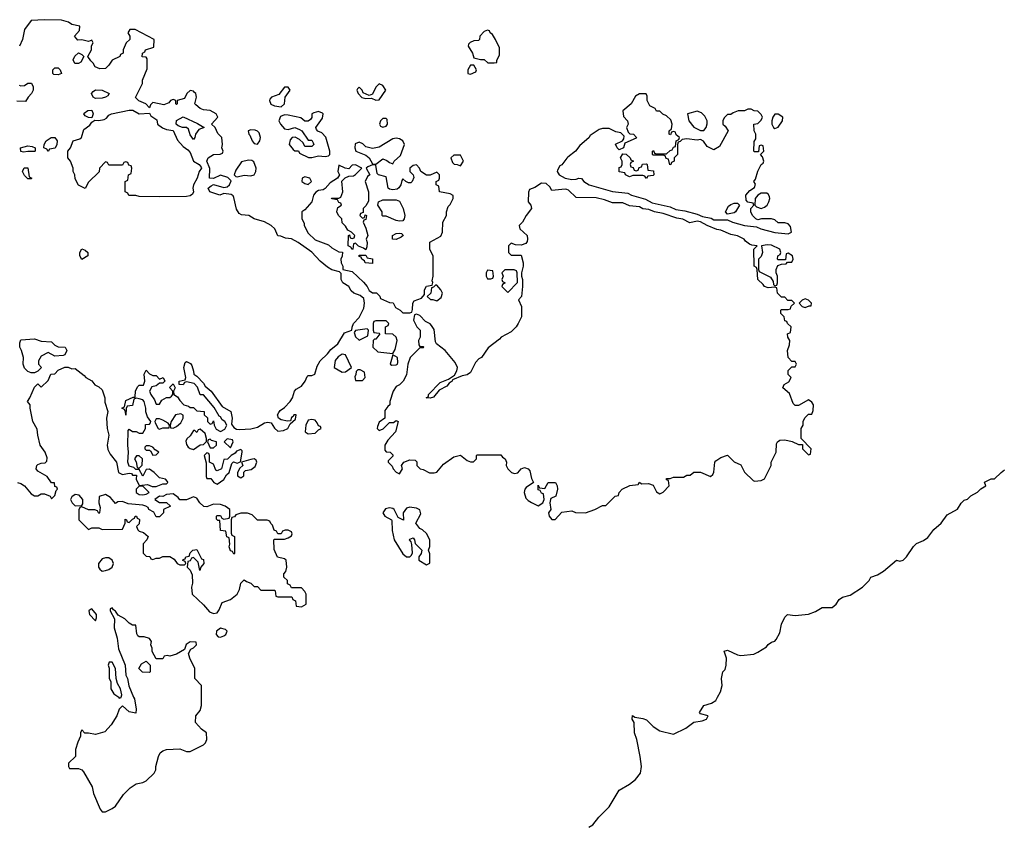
# Model space of a CAD drawing. Header units: inches. Extents: x 2221774 to 2440637, y 201306 to 357559.
# Tile 68 of 245: x 2326762 to 2332588, y 249242 to 254007. Entities that reach past the tile are written whole.
import ezdxf

# ---------------------------------------------------------------- set-up
doc = ezdxf.new("R2010")
doc.units = ezdxf.units.IN
doc.header["$MEASUREMENT"] = 0
for name, color, linetype in [('C3224', 7, 'Continuous'), ('C3225', 7, 'Continuous'), ('C3234', 7, 'Continuous'), ('C3235', 7, 'Continuous')]:
    doc.layers.add(name, color=color, linetype=linetype)

msp = doc.modelspace()

# ---------------------------------------------------------------- linework, layer by layer
at = {"layer": 'C3224', "color": 5, "elevation": 60}
for points in [[(2327436.4, 250000), (2327440.7, 249990), (2327450.7, 249930), (2327450, 249906), (2327410, 249914), (2327370, 249948), (2327351.1, 249928.9), (2327338, 249890), (2327303.5, 249836.5), (2327265.4, 249794.6), (2327210, 249779), (2327170, 249788), (2327148, 249788), (2327130, 249806), (2327122, 249790), (2327122, 249770), (2327105.4, 249734.6), (2327092, 249690), (2327092, 249650), (2327052, 249610), (2327052, 249590), (2327058, 249578), (2327110, 249578.8), (2327130, 249570.8), (2327139.5, 249559.5), (2327190.4, 249470.4), (2327198.4, 249430), (2327237.5, 249337.5), (2327250, 249322.8), (2327270, 249322.8), (2327310, 249340.7), (2327330, 249354.8), (2327375.6, 249424.4), (2327416.6, 249463.4), (2327452.1, 249487.9), (2327490, 249496), (2327510, 249506), (2327558, 249550), (2327568.7, 249570), (2327568.7, 249590), (2327584, 249650), (2327594, 249670), (2327610, 249682.8), (2327630, 249690.8), (2327710, 249694.8), (2327750, 249678.8), (2327770, 249678.8), (2327850, 249718), (2327862, 249730), (2327868.7, 249750), (2327868, 249790), (2327838, 249810), (2327802, 249850), (2327804, 249890), (2327830, 249922), (2327839, 249950), (2327839, 250000)], [(2327346, 250000), (2327350, 249994), (2327362, 249998), (2327362.5, 250000)]]:
    msp.add_lwpolyline(points, dxfattribs=at)
at = {"layer": 'C3225', "color": 5, "elevation": 60}
for points in [[(2326749.3, 251270.7), (2326770, 251264.9), (2326790.2, 251250.2), (2326830, 251202.8), (2326850, 251190.8), (2326870, 251191), (2326890, 251202.8), (2326910, 251202.8), (2326942, 251190), (2326950, 251174), (2326970, 251194), (2326978, 251222), (2326986, 251230), (2326982, 251242), (2326970, 251246), (2326967.3, 251267.3), (2326950, 251268.7), (2326924.7, 251304.7), (2326870, 251337.2), (2326859.3, 251350), (2326863.7, 251370), (2326870, 251376.3), (2326890, 251384), (2326914, 251386), (2326923.1, 251396.9), (2326924.7, 251415.3), (2326914, 251450), (2326884, 251490), (2326869.3, 251549.3), (2326865.6, 251585.6), (2326839.3, 251630), (2326824, 251710), (2326824, 251730), (2326808.7, 251750), (2326822, 251770), (2326850, 251834), (2326870, 251854), (2326890, 251834), (2326930, 251874), (2326946, 251910), (2326970, 251912), (2326990, 251934), (2327030, 251952), (2327050, 251952), (2327070, 251942), (2327090, 251944.7), (2327143.6, 251903.6), (2327154, 251890), (2327190, 251872), (2327206.8, 251846.8), (2327230, 251836), (2327250, 251818), (2327266, 251770), (2327265.4, 251745.4), (2327284.7, 251690), (2327276, 251650), (2327279.1, 251590), (2327290.3, 251550.3), (2327280.4, 251490), (2327284.7, 251464.7), (2327298, 251438), (2327334.8, 251390), (2327346, 251330), (2327370, 251318), (2327410, 251326), (2327423.6, 251323.6), (2327430, 251314), (2327452.7, 251312.7), (2327451.3, 251290), (2327470, 251252), (2327518, 251258), (2327546, 251246), (2327570, 251246), (2327610, 251262), (2327630, 251262), (2327638, 251270), (2327636.4, 251276.4), (2327626, 251290), (2327590, 251298), (2327558, 251330), (2327530, 251348), (2327510, 251346), (2327490, 251308), (2327470, 251346), (2327450, 251346), (2327438, 251358), (2327410, 251366), (2327402, 251390), (2327406.6, 251450), (2327401.2, 251490), (2327403.2, 251576.8), (2327410, 251584.7), (2327430, 251571.3), (2327451.1, 251571.1), (2327470, 251562), (2327490, 251562), (2327506, 251590), (2327507.3, 251612.7), (2327530, 251614), (2327536.4, 251623.6), (2327538, 251630), (2327518, 251658), (2327508.4, 251688.4), (2327508.7, 251710), (2327499, 251750), (2327490, 251759), (2327470, 251765.2), (2327451.6, 251768.4), (2327438, 251762), (2327430, 251726), (2327398, 251722), (2327392.7, 251707.3), (2327390, 251668), (2327388.4, 251688.4), (2327382, 251702), (2327366, 251710), (2327382, 251718), (2327390, 251754), (2327434, 251774), (2327446, 251774), (2327448.4, 251811.6), (2327462, 251838), (2327470, 251844.7), (2327495.3, 251844.7), (2327502, 251870), (2327498, 251910), (2327510, 251934), (2327530, 251912), (2327550, 251902), (2327570, 251902), (2327590, 251882), (2327611.3, 251891.3), (2327622, 251870), (2327610, 251858), (2327590, 251858), (2327570, 251842), (2327544.7, 251835.3), (2327531.3, 251810), (2327538, 251790), (2327559.8, 251759.8), (2327570, 251734), (2327590, 251734), (2327604, 251756), (2327630, 251772), (2327650, 251772), (2327660.4, 251779.6), (2327668, 251790), (2327668, 251810), (2327648, 251832), (2327670, 251854), (2327682, 251830), (2327672, 251810), (2327674, 251790), (2327696.9, 251776.9), (2327710, 251754), (2327734, 251730), (2327762, 251722), (2327770, 251714), (2327790, 251714), (2327810, 251694), (2327854, 251690), (2327854, 251670), (2327872.7, 251652.7), (2327874, 251630), (2327890, 251614), (2327902, 251618), (2327910, 251634), (2327912, 251610), (2327925.4, 251585.4), (2327950, 251571.3), (2327975.3, 251584.7), (2327988, 251610), (2327975.3, 251630), (2327960.2, 251640.2), (2327950, 251658), (2327942, 251662), (2327913.6, 251713.6), (2327850, 251788), (2327830, 251788), (2327813.6, 251833.6), (2327794.6, 251854.6), (2327750, 251866), (2327738, 251862), (2327730, 251848), (2327706, 251850), (2327706, 251870), (2327742, 251878), (2327746, 251890), (2327733.2, 251950), (2327740.9, 251979.1), (2327750, 251986), (2327772.8, 251972.8), (2327781.4, 251961.4), (2327791.3, 251928.7), (2327792, 251910), (2327810, 251898), (2327850, 251858), (2327859.8, 251839.8), (2327894.8, 251810), (2327959.8, 251719.8), (2328010.7, 251690), (2328019.3, 251650), (2328014.8, 251614.8), (2328030, 251596), (2328046, 251586), (2328062.8, 251582.8), (2328130, 251586.8), (2328170, 251596.3), (2328210, 251623), (2328230, 251626), (2328250, 251622), (2328270, 251590.7), (2328290, 251573), (2328323.3, 251576.7), (2328349, 251590), (2328363.1, 251616.9), (2328394.6, 251645.4), (2328398, 251670), (2328384.7, 251670), (2328379.8, 251660.2), (2328370, 251655.3), (2328364.7, 251635.3), (2328347.5, 251632.5), (2328310, 251639.7), (2328294.5, 251650), (2328287.6, 251670), (2328295.6, 251684.4), (2328303.8, 251696.2), (2328330, 251714), (2328362, 251750), (2328375.6, 251770), (2328388.9, 251811.1), (2328398, 251822), (2328430, 251838.8), (2328451.8, 251870), (2328463.3, 251896.7), (2328470, 251902.8), (2328490, 251902), (2328508.7, 251910), (2328522, 251958), (2328539.3, 251990), (2328582.7, 252030), (2328603.3, 252056.7), (2328643.7, 252090), (2328684.2, 252155.8), (2328728, 252170), (2328728.9, 252188.9), (2328737.2, 252210), (2328770, 252246), (2328798.7, 252301.3), (2328801.6, 252330), (2328797.7, 252357.7), (2328775.8, 252375.8), (2328739.3, 252390), (2328724.2, 252404.2), (2328710, 252429), (2328674, 252450), (2328665.1, 252470), (2328665.2, 252505.2), (2328655.3, 252515.3), (2328610, 252527), (2328583.1, 252543.1), (2328539.4, 252579.4), (2328491.8, 252631.8), (2328409, 252690), (2328370, 252711.8), (2328335.3, 252715.3), (2328307.3, 252727.3), (2328290, 252728), (2328271.8, 252770), (2328250.9, 252790.9), (2328210, 252811.3), (2328149.7, 252829.7), (2328119, 252850), (2328074, 252854), (2328061, 252861), (2328046, 252886), (2328030, 252955.3), (2328025.4, 252965.4), (2328013.8, 252973.8), (2327970, 252979.5), (2327946, 252970), (2327888, 252990), (2327878, 253010), (2327894.6, 253025.4), (2327910, 253032), (2327970, 253014.8), (2327990, 253018.8), (2328004, 253030), (2328014, 253054), (2327993.6, 253073.6), (2327950, 253088.7), (2327910, 253068), (2327886, 253070), (2327887.3, 253127.3), (2327868.7, 253170), (2327878, 253190), (2327909.2, 253210.8), (2327948, 253212), (2327962, 253218), (2327966, 253230), (2327958, 253250), (2327962, 253270), (2327958, 253310), (2327934.6, 253334.6), (2327918, 253370), (2327898, 253390), (2327935.3, 253430), (2327924, 253450), (2327890, 253469.3), (2327850, 253475.1), (2327830, 253482.7), (2327804.1, 253504.1), (2327799, 253510), (2327808.7, 253550), (2327804, 253570), (2327797.5, 253577.5), (2327790, 253584), (2327770, 253588), (2327752, 253570), (2327738, 253542), (2327694, 253530), (2327694, 253510), (2327690, 253506), (2327686, 253510), (2327686, 253530), (2327670, 253535.3), (2327654, 253530), (2327644.7, 253515.3), (2327615.5, 253504.5), (2327550, 253518), (2327536.9, 253503.1), (2327530, 253486), (2327508.7, 253508.7), (2327468, 253528), (2327447.3, 253547.3), (2327488, 253630), (2327488, 253650), (2327516.4, 253716.4), (2327516.4, 253776.4), (2327510, 253786), (2327487.3, 253787.3), (2327488, 253810), (2327502, 253818), (2327506, 253830), (2327555.3, 253844.7), (2327558, 253890), (2327446, 253950), (2327414, 253950), (2327402, 253930), (2327414, 253910), (2327414, 253890), (2327392, 253870), (2327374, 253830), (2327374, 253810), (2327358, 253802), (2327354, 253790), (2327310, 253768), (2327290, 253738), (2327270, 253718), (2327236.4, 253716.4), (2327208.7, 253728.7), (2327198, 253750), (2327183.1, 253763.1), (2327166, 253790), (2327188, 253830), (2327188, 253852), (2327198, 253870), (2327190, 253886), (2327170, 253878), (2327130, 253888), (2327106, 253886), (2327086, 253910), (2327116.4, 253943.6), (2327118, 253970), (2327070, 253979), (2327051.8, 253991.8), (2327010, 254004.5), (2326910, 254007.3), (2326830, 254002), (2326791.3, 253950), (2326778.8, 253890), (2326762, 253850)], [(2326759.8, 253619.8), (2326770, 253616), (2326790, 253618), (2326810, 253632), (2326832.7, 253632.7), (2326842, 253610), (2326842, 253590), (2326832, 253570), (2326812, 253550), (2326796, 253524), (2326744.7, 253524.7)], [(2330000, 253188.7), (2329970, 253148.7), (2329958, 253142), (2329943.6, 253116.4), (2329942, 253110), (2329954.8, 253090), (2329990.3, 253070.3), (2330000, 253068.6)], [(2330000, 253002.5), (2329990, 253005.4), (2329910, 252998), (2329898.4, 253018.4), (2329878, 253038), (2329850, 253041.2), (2329810, 253015.3), (2329778, 253002), (2329772, 252988), (2329771, 252930), (2329786, 252910), (2329790.8, 252890), (2329758, 252850), (2329738, 252810), (2329718, 252790), (2329721, 252770), (2329764.9, 252730), (2329767.7, 252710), (2329764.5, 252695.5), (2329756.8, 252683.2), (2329730, 252673.2), (2329695.3, 252675.3), (2329670, 252686), (2329654, 252670), (2329654, 252630), (2329670, 252614), (2329730, 252614), (2329742, 252570), (2329742, 252550), (2329731.3, 252510), (2329731.3, 252490), (2329738, 252470), (2329738, 252430), (2329730.9, 252369.1), (2329714, 252350), (2329730.9, 252310.9), (2329731.3, 252250), (2329712, 252210), (2329698.8, 252190), (2329670, 252161.2), (2329612, 252130), (2329602, 252118), (2329533.7, 252066.3), (2329494, 252010), (2329478.8, 252001.2), (2329459.5, 251980.5), (2329430, 251920.9), (2329410, 251907), (2329379.8, 251900.2), (2329323.6, 251876.4), (2329322, 251870), (2329302.8, 251857.2), (2329290, 251839), (2329244.5, 251815.5), (2329210, 251775.3), (2329190, 251768.7), (2329168, 251770), (2329182, 251778), (2329182, 251790), (2329250, 251861), (2329299, 251881), (2329334.6, 251905.4), (2329349.2, 251930), (2329352.7, 251950), (2329339.7, 251979.7), (2329279.3, 252050), (2329228.7, 252090), (2329222, 252102), (2329214.7, 252174.7), (2329198.6, 252198.6), (2329190, 252208.7), (2329163.1, 252223.1), (2329130, 252258), (2329110, 252266), (2329098, 252262), (2329092, 252230), (2329112, 252190), (2329131.3, 252170), (2329132, 252130), (2329122, 252110), (2329123.6, 252083.6), (2329130, 252074), (2329150, 252074), (2329154, 252070), (2329150, 252066), (2329130, 252066), (2329072, 252010), (2329058, 251970), (2329050, 251906), (2329031.3, 251868.7), (2329010, 251848), (2328990, 251838), (2328972, 251810), (2328952, 251750), (2328952, 251730), (2328939.6, 251720.4), (2328923.6, 251696.4), (2328922, 251650), (2328890, 251626), (2328879.6, 251600.4), (2328878, 251590), (2328890, 251578), (2328912.5, 251587.5), (2328950, 251624.7), (2328974.6, 251625.4), (2328990, 251636), (2329002, 251630), (2328986.8, 251570), (2328940.4, 251519.6), (2328922.8, 251490), (2328922, 251462), (2328931.6, 251451.6), (2328954, 251450), (2328970, 251434), (2328970, 251426), (2328942, 251398), (2328942, 251390), (2328966, 251366), (2328972, 251350), (2328990, 251332), (2329010, 251322), (2329028, 251350), (2329022, 251370), (2329035.3, 251390), (2329070, 251404), (2329102, 251402), (2329111.3, 251391.3), (2329112, 251370), (2329131, 251351), (2329150, 251346.8), (2329187, 251327), (2329213.8, 251326.2), (2329230, 251330.8), (2329270, 251378.8), (2329330, 251421), (2329370, 251431.3), (2329410, 251401), (2329430, 251392), (2329447.3, 251392.7), (2329466, 251410), (2329466, 251430), (2329470, 251434), (2329610, 251434), (2329619.6, 251419.6), (2329634, 251410), (2329642, 251390), (2329641, 251370), (2329650.8, 251350), (2329671.3, 251330), (2329690, 251323), (2329710, 251326.8), (2329729.5, 251350.5), (2329750, 251358.8), (2329771, 251351), (2329779.8, 251339.8), (2329790, 251294), (2329802, 251270), (2329758.8, 251241.2), (2329750.4, 251229.6), (2329746.4, 251210), (2329757.3, 251177.3), (2329770, 251162.8), (2329790, 251151), (2329830, 251132), (2329858, 251150), (2329866, 251170), (2329862, 251202), (2329850, 251206), (2329842, 251222), (2329830, 251226), (2329830, 251254), (2329838, 251238), (2329870, 251234), (2329889.2, 251270.8), (2329932, 251270), (2329942, 251250), (2329944.7, 251230), (2329934, 251190), (2329904.7, 251175.3), (2329902, 251170), (2329898, 251150), (2329904.7, 251110), (2329891.3, 251090), (2329896, 251070), (2329910, 251051.3), (2329930, 251051.3), (2329970, 251094), (2330000, 251098)], [(2327839, 250000), (2327839, 250070), (2327798, 250110), (2327799, 250170), (2327768.7, 250230), (2327762, 250258), (2327775.3, 250284.7), (2327790, 250292), (2327808, 250310), (2327806, 250326), (2327770, 250328), (2327747.5, 250312.5), (2327738, 250282), (2327690, 250255.3), (2327650, 250242), (2327634, 250246), (2327618, 250242), (2327610, 250226), (2327570, 250226), (2327546, 250270), (2327546, 250290), (2327538, 250310), (2327542, 250330), (2327530, 250348), (2327498, 250358), (2327470, 250358), (2327462, 250362), (2327455.3, 250375.3), (2327450, 250426), (2327430, 250426), (2327410, 250438), (2327384, 250464), (2327344.7, 250484.7), (2327330, 250508), (2327316.5, 250516.5), (2327310, 250528), (2327298, 250522), (2327298, 250510), (2327322.8, 250462.8), (2327320.5, 250410), (2327339.1, 250350), (2327346.6, 250286.6), (2327386, 250190), (2327390.8, 250130), (2327400.7, 250110), (2327407.3, 250067.3), (2327436.4, 250000)], [(2327362.5, 250000), (2327366, 250014), (2327359, 250050), (2327341.2, 250081.2), (2327334, 250110), (2327328.7, 250170), (2327310, 250208), (2327292.7, 250207.3), (2327286, 250190), (2327291.3, 250171.3), (2327291.6, 250111.6), (2327302, 250090), (2327302, 250050), (2327319.6, 250019.6), (2327343.6, 250003.6), (2327346, 250000)]]:
    msp.add_lwpolyline(points, dxfattribs=at)
for points in [[(2329530, 253946), (2329510, 253938), (2329484.7, 253910), (2329482, 253890), (2329476, 253884), (2329450, 253882), (2329427.1, 253872.9), (2329418, 253862), (2329416, 253850), (2329441, 253810), (2329450, 253782), (2329488.4, 253771.6), (2329510, 253772), (2329532.7, 253752.7), (2329570, 253752), (2329586, 253754), (2329586, 253766), (2329600.4, 253799.6), (2329600.4, 253840.4), (2329578, 253890), (2329559, 253919), (2329546, 253930), (2329542, 253942)], [(2327110, 253748.7), (2327089, 253749), (2327078, 253770), (2327088.7, 253791.3), (2327110, 253812), (2327130, 253802), (2327142, 253790), (2327123.6, 253756.4)], [(2326990, 253682), (2326964, 253684), (2326958, 253690), (2326958, 253710), (2326970, 253722), (2326990, 253722), (2327002, 253710), (2327010, 253688.7)], [(2329450, 253738), (2329430, 253738), (2329414, 253710), (2329414, 253690), (2329430, 253684.7), (2329462, 253698), (2329466, 253710)], [(2327210, 253542), (2327198, 253550), (2327188, 253570), (2327196.4, 253583.6), (2327210, 253592), (2327250, 253591), (2327292, 253570), (2327283.6, 253556.4), (2327270, 253549), (2327250, 253542.7)], [(2328330, 253608.7), (2328295.2, 253564.8), (2328251.3, 253550), (2328242.8, 253537.2), (2328241, 253530), (2328248, 253508), (2328270, 253497.3), (2328310, 253491), (2328329, 253510), (2328333.2, 253550), (2328362, 253590), (2328350, 253608)], [(2328890, 253628), (2328870, 253608), (2328850, 253566), (2328830, 253558), (2328795.3, 253575.3), (2328788, 253590), (2328770, 253608), (2328761, 253599), (2328758, 253590), (2328764.7, 253570), (2328786.4, 253546.4), (2328810, 253542), (2328843.6, 253543.6), (2328870, 253532), (2328890, 253534), (2328928.7, 253590), (2328910, 253618)], [(2327470, 253451), (2327530, 253454), (2327538.8, 253438.8), (2327574.4, 253414.4), (2327578, 253390), (2327607.1, 253367.1), (2327630, 253357.3), (2327671, 253351), (2327695.2, 253295.2), (2327730, 253258), (2327758, 253238), (2327770, 253222), (2327790.7, 253170.7), (2327824.7, 253150), (2327836, 253136), (2327838, 253130), (2327824.7, 253110), (2327812, 253070), (2327790.7, 253030), (2327787.3, 253010), (2327790.7, 252989.3), (2327784, 252976), (2327770, 252965.2), (2327750, 252961.2), (2327590, 252959), (2327470, 252962), (2327450, 252968), (2327408.4, 252968.4), (2327402, 252982), (2327386, 252990), (2327386, 253050), (2327402, 253058), (2327406, 253090), (2327422, 253098), (2327426, 253130), (2327422, 253142), (2327407.3, 253147.3), (2327402, 253162), (2327390, 253166), (2327378, 253162), (2327370, 253146), (2327290, 253146), (2327282, 253162), (2327270, 253166), (2327234, 253130), (2327232.7, 253107.3), (2327170, 253046), (2327150, 253008), (2327110, 253028), (2327090, 253066), (2327088, 253090), (2327078, 253110), (2327078, 253130), (2327062, 253170), (2327048, 253190), (2327048, 253230), (2327062, 253250), (2327078, 253290), (2327118, 253302), (2327129, 253310), (2327142.7, 253357.3), (2327177.2, 253382.8), (2327190, 253402), (2327207.3, 253412.7), (2327230, 253411), (2327262, 253418), (2327276, 253424), (2327290, 253442), (2327306, 253450), (2327410, 253472), (2327431.6, 253471.6)], [(2327190, 253426), (2327170, 253428), (2327150, 253438), (2327142, 253450), (2327144.7, 253455.3), (2327166, 253470), (2327190, 253472), (2327198, 253450)], [(2327790, 253298), (2327770, 253326), (2327760.2, 253360.2), (2327749.3, 253369.3), (2327726, 253370), (2327700.2, 253380.2), (2327688.7, 253390), (2327690, 253412), (2327730, 253432), (2327814, 253394), (2327854, 253370), (2327822.8, 253357.2), (2327802, 253330), (2327798, 253310)], [(2328530, 253463.7), (2328503, 253457), (2328491.3, 253450), (2328490.9, 253429.1), (2328483.6, 253416.4), (2328470, 253408), (2328450, 253408), (2328426, 253426), (2328350, 253442.7), (2328330, 253445.2), (2328304.9, 253435.1), (2328296, 253410), (2328306, 253390), (2328330, 253362), (2328350, 253358), (2328390, 253370.6), (2328418, 253358), (2328432, 253350), (2328470, 253294), (2328490, 253294), (2328499.6, 253279.6), (2328502, 253270), (2328490, 253258), (2328450, 253258), (2328439, 253279), (2328418, 253298), (2328392.7, 253312.7), (2328374, 253310), (2328362.8, 253297.2), (2328356, 253270), (2328379.6, 253239.6), (2328390, 253232), (2328411.6, 253231.6), (2328418, 253218), (2328471.6, 253191.6), (2328490, 253191.3), (2328530, 253202), (2328570, 253198), (2328590, 253202), (2328598, 253210), (2328598, 253230), (2328572.9, 253312.9), (2328550, 253338), (2328527.3, 253347.3), (2328518, 253358), (2328515.3, 253370), (2328554.2, 253425.8), (2328557.2, 253450), (2328554, 253454)], [(2328930, 253422), (2328910, 253422), (2328898, 253410), (2328891.3, 253390), (2328898, 253378), (2328910, 253371.3), (2328930, 253378), (2328939, 253390), (2328937.2, 253417.2)], [(2328130, 253355.3), (2328114, 253350), (2328118, 253330), (2328124.9, 253324.9), (2328137.3, 253290), (2328150, 253274.8), (2328170, 253271), (2328182.7, 253290), (2328186.6, 253310), (2328178.6, 253338.6), (2328170, 253348.7), (2328154.6, 253354.6)], [(2326930, 253228.7), (2326922, 253242), (2326906, 253250), (2326908, 253270), (2326918, 253290), (2326948, 253310), (2326970.7, 253310.7), (2326984.7, 253290), (2326982, 253270), (2326971.6, 253248.4), (2326938, 253242)], [(2328990, 253307), (2328970, 253302.7), (2328890, 253254), (2328850, 253246), (2328810, 253255.3), (2328793.2, 253273.2), (2328770, 253282), (2328747.3, 253272.7), (2328744.7, 253250), (2328752, 253230), (2328810, 253206), (2328830, 253191), (2328850, 253154), (2328870, 253152), (2328910, 253184.7), (2328935.3, 253175.3), (2328950, 253162), (2328970, 253154), (2328978, 253170), (2329015.1, 253204.9), (2329039, 253270), (2329029, 253290), (2329010, 253302.7)], [(2326850, 253228), (2326810, 253228.7), (2326784, 253224), (2326768.4, 253228.4), (2326768, 253250), (2326810, 253261), (2326836.9, 253256.9), (2326854, 253250), (2326854, 253230)], [(2329370, 253206), (2329330, 253206), (2329314, 253190), (2329323.6, 253163.6), (2329332.7, 253152.7), (2329351.6, 253151.6), (2329370, 253142), (2329388, 253170)], [(2326810, 253066), (2326790, 253086), (2326778, 253110), (2326788.4, 253131.6), (2326810.8, 253130.8), (2326818, 253078), (2326834, 253070), (2326830, 253066)], [(2328116.1, 253176.1), (2328074, 253166), (2328042, 253118), (2328031.3, 253090), (2328040.7, 253080.7), (2328050, 253078.8), (2328090, 253087.2), (2328130, 253083.1), (2328149.5, 253090.5), (2328159.5, 253110), (2328162, 253130), (2328147.5, 253167.5), (2328135.4, 253175.4)], [(2329110, 253148.7), (2329090, 253144), (2329071.3, 253130), (2329071.3, 253110), (2329091.3, 253090), (2329094, 253074), (2329084.7, 253050), (2329076.8, 253043.2), (2329062.7, 253042.7), (2329046, 253050), (2329030, 253066), (2329023.6, 253056.4), (2329018, 253030), (2329006.4, 253013.6), (2328994.8, 253005.2), (2328970, 253001.2), (2328950, 253004), (2328942, 253010), (2328930, 253078), (2328886, 253090), (2328878, 253098), (2328870, 253146), (2328850, 253148), (2328822, 253138), (2328812, 253130), (2328834, 253090), (2328820.7, 253079.3), (2328806, 253050), (2328826.8, 252990), (2328826, 252934), (2328810, 252906), (2328794, 252890), (2328794, 252866), (2328778, 252862), (2328774, 252850), (2328790, 252834), (2328802, 252838), (2328806, 252854), (2328814, 252850), (2328810, 252826), (2328798, 252822), (2328794, 252810), (2328810, 252774), (2328822, 252730), (2328812, 252710), (2328818, 252690), (2328815.3, 252664.7), (2328810, 252646), (2328796.4, 252656.4), (2328767.3, 252667.3), (2328750, 252686), (2328738, 252682), (2328734, 252650), (2328728.9, 252648.9), (2328722, 252662), (2328706, 252670), (2328708, 252730), (2328714, 252734), (2328718, 252718), (2328730, 252714), (2328742, 252718), (2328746, 252730), (2328726, 252750), (2328703.1, 252763.1), (2328690, 252786), (2328670, 252806), (2328668, 252830), (2328648, 252850), (2328638, 252870), (2328644, 252896), (2328666, 252910), (2328662, 252922), (2328650, 252926), (2328642, 252942), (2328610, 252948), (2328608, 252952), (2328650, 252951.3), (2328662, 252958), (2328674, 252990), (2328668, 253052), (2328688, 253072), (2328710, 253082), (2328736.4, 253083.6), (2328750, 253092), (2328786, 253130), (2328750, 253148), (2328730, 253146), (2328710, 253126), (2328688.4, 253128.4), (2328650, 253146), (2328644.7, 253110), (2328654, 253090), (2328642, 253070), (2328598.5, 253041.5), (2328570, 253008), (2328558.8, 253001.2), (2328530, 252997.2), (2328513.7, 252986.3), (2328501, 252970), (2328491.3, 252930), (2328450, 252882), (2328432, 252870), (2328432, 252830), (2328444.7, 252804.7), (2328446, 252790), (2328470, 252744), (2328510, 252706), (2328590, 252676), (2328610, 252658), (2328650, 252634), (2328672, 252632), (2328670.9, 252609.1), (2328662, 252590), (2328664.7, 252570), (2328674, 252550), (2328674, 252530), (2328730, 252518), (2328795.8, 252455.8), (2328817.3, 252430), (2328830, 252404.7), (2328850, 252392), (2328872.7, 252392.7), (2328892.7, 252372.7), (2328898, 252358), (2328950, 252334), (2328972.7, 252332.7), (2328985.4, 252305.4), (2329014, 252290), (2329030, 252274), (2329070, 252274), (2329082, 252278), (2329087.3, 252292.7), (2329088, 252330), (2329096.4, 252343.6), (2329139, 252361), (2329158, 252382), (2329158, 252410), (2329170, 252432), (2329202, 252438), (2329207.3, 252452.7), (2329203.1, 252463.1), (2329209, 252490), (2329208.4, 252608.4), (2329188, 252650), (2329188.9, 252691.1), (2329254, 252726), (2329264, 252750), (2329266, 252810), (2329288, 252850), (2329288, 252870), (2329298, 252902), (2329310, 252914), (2329328, 252950), (2329327.3, 252967.3), (2329310, 252978), (2329246, 252990), (2329242, 253022), (2329226, 253030), (2329226, 253050), (2329242, 253058), (2329246, 253070), (2329246, 253090), (2329230, 253106), (2329191.6, 253088.4), (2329170, 253088.7), (2329135.3, 253110), (2329128.7, 253130)], [(2328450, 253078), (2328434, 253070), (2328432, 253050), (2328450, 253038), (2328470, 253032), (2328488, 253050), (2328478, 253070)], [(2329010, 252815.3), (2328990, 252819), (2328930, 252846), (2328910, 252846), (2328906, 252850), (2328906, 252870), (2328882, 252910), (2328886, 252930), (2328910, 252941), (2328930, 252942.8), (2328990, 252941), (2329010, 252934), (2329031.3, 252890), (2329041, 252850), (2329038, 252830), (2329030, 252818)], [(2328990, 252708), (2328968.7, 252708.7), (2328968.9, 252731.1), (2328990, 252742), (2329010, 252744.7), (2329022, 252742), (2329030, 252734), (2329032, 252730), (2329019.8, 252720.2)], [(2327130, 252589.2), (2327119, 252610), (2327119, 252630), (2327130, 252651.3), (2327150, 252644.7), (2327164.7, 252630), (2327164.7, 252610)], [(2328850, 252566), (2328806, 252570), (2328802, 252582), (2328786, 252590), (2328782, 252602), (2328770, 252606), (2328770, 252614), (2328810, 252614), (2328818, 252598), (2328850, 252592)], [(2329530, 252526), (2329522, 252510), (2329522, 252490), (2329530, 252474), (2329550, 252474), (2329562, 252478), (2329566, 252490), (2329562, 252522)], [(2329687.3, 252527.3), (2329632.7, 252527.3), (2329614, 252510), (2329622, 252490), (2329614, 252470), (2329618, 252458), (2329634, 252450), (2329618, 252442), (2329614, 252430), (2329650, 252394), (2329707.3, 252452.7), (2329706, 252510), (2329702, 252522)], [(2329230, 252438), (2329222, 252438), (2329210, 252426), (2329198, 252422), (2329194, 252390), (2329174, 252370), (2329192.7, 252352.7), (2329207.3, 252352.7), (2329230, 252344.7), (2329255.5, 252364.5), (2329264, 252390), (2329254, 252410)], [(2328930, 252226), (2328870, 252226), (2328858, 252222), (2328854, 252210), (2328854, 252170), (2328858, 252158), (2328890, 252154), (2328894, 252150), (2328870, 252118), (2328862, 252118), (2328854, 252110), (2328852, 252070), (2328882, 252042), (2328970, 252032), (2328983.2, 252056.8), (2328995.3, 252110), (2328989, 252129), (2328970, 252148), (2328926, 252150), (2328926, 252190), (2328942, 252198), (2328946, 252210)], [(2328818, 252178), (2328750, 252168), (2328742, 252158), (2328750, 252132), (2328770, 252112), (2328790, 252122), (2328822, 252138), (2328826, 252170)], [(2326970, 252018), (2326930, 252038), (2326890, 252018), (2326874, 251990), (2326874, 251970), (2326892, 251950), (2326870, 251928), (2326850, 251918), (2326830, 251918), (2326810, 251926), (2326790, 251946), (2326782, 251970), (2326784, 252010), (2326773.2, 252050), (2326762.7, 252070), (2326763.2, 252096.8), (2326770, 252114), (2326850, 252118.8), (2326890, 252106), (2326950, 252102), (2326970, 252082), (2326990, 252072), (2327032, 252070), (2327042, 252050), (2327030, 252026), (2327019.6, 252020.4)], [(2328670, 252028.7), (2328646.7, 252013.3), (2328628.5, 251991.5), (2328622, 251950), (2328670, 251922), (2328690, 251924.7), (2328726, 251950), (2328690, 252026)], [(2328970, 252026), (2328954, 251970), (2328964.7, 251964.7), (2328990, 251966), (2328998, 251970), (2329000.4, 251979.6), (2328998, 252010)], [(2328776.4, 251936.4), (2328763.6, 251936.4), (2328752.7, 251927.3), (2328752, 251908), (2328745.4, 251894.6), (2328750, 251874), (2328790, 251874), (2328806, 251890), (2328802, 251922)], [(2327716.5, 251676.5), (2327684.7, 251670), (2327658, 251630), (2327652, 251610), (2327654, 251594), (2327670, 251592), (2327690, 251602), (2327716.6, 251623.4), (2327729, 251650), (2327728.7, 251668.7)], [(2327590, 251646), (2327570, 251646), (2327562, 251630), (2327563.6, 251623.6), (2327582, 251590), (2327590, 251584.7), (2327610, 251594), (2327646, 251594), (2327648, 251610), (2327640.4, 251620.4), (2327610, 251638)], [(2328490, 251642), (2328470, 251638), (2328456, 251610), (2328452, 251570), (2328470, 251558), (2328510, 251562), (2328530, 251582), (2328546, 251590), (2328542, 251602), (2328530, 251606), (2328523.1, 251623.1), (2328510, 251638)], [(2327830, 251586), (2327818, 251582), (2327810, 251566), (2327798, 251578), (2327790, 251578), (2327770, 251546), (2327751.6, 251528.4), (2327746, 251514), (2327750, 251494), (2327759.6, 251479.6), (2327771.1, 251471.1), (2327790, 251466), (2327830, 251492), (2327850, 251494), (2327867.3, 251512.7), (2327868, 251530), (2327859, 251559)], [(2327890, 251526), (2327878, 251522), (2327874, 251510), (2327890, 251474), (2327910, 251474), (2327926, 251490), (2327926, 251510), (2327898, 251518)], [(2327990, 251528), (2327972, 251510), (2328010, 251474), (2328026, 251510), (2328022, 251522)], [(2327530, 251486), (2327510, 251486), (2327502, 251478), (2327502, 251470), (2327510, 251462), (2327530, 251462), (2327536.9, 251456.9), (2327550, 251432), (2327570, 251434), (2327586, 251450), (2327563.1, 251463.1), (2327550, 251478)], [(2328070, 251466), (2328044.7, 251455.3), (2328036.9, 251443.1), (2328014, 251430), (2327992.7, 251407.3), (2327970, 251406), (2327956, 251350), (2327930, 251338), (2327923.1, 251343.1), (2327910, 251378), (2327886, 251390), (2327886, 251430), (2327882, 251442), (2327870, 251446), (2327854, 251430), (2327866, 251386), (2327864.7, 251304.7), (2327870, 251294), (2327892.7, 251292.7), (2327911.3, 251270), (2327930, 251260.7), (2327970, 251287.7), (2327985.1, 251314.9), (2328002, 251330), (2328018, 251382), (2328027.3, 251392.7), (2328050, 251384.7), (2328068, 251392), (2328078, 251450), (2328078, 251458)], [(2327470, 251428), (2327452.7, 251427.3), (2327442, 251410), (2327451.6, 251391.6), (2327458, 251358), (2327470, 251354), (2327487.3, 251372.7), (2327488, 251410)], [(2328150, 251409), (2328130, 251406.6), (2328074, 251390), (2328082, 251370), (2328065.4, 251354.6), (2328052, 251330), (2328052, 251310), (2328070, 251298), (2328088, 251310), (2328088.4, 251331.6), (2328099, 251341), (2328132.7, 251347.3), (2328156, 251364), (2328165.2, 251390), (2328162, 251402)], [(2327670, 251202), (2327630, 251198), (2327610, 251188), (2327590, 251188.7), (2327562, 251170), (2327590, 251151.3), (2327631.6, 251151.6), (2327654, 251130), (2327614, 251110), (2327614, 251090), (2327590, 251066), (2327570, 251066), (2327555.3, 251095.3), (2327526, 251110), (2327522, 251122), (2327508, 251130), (2327490, 251136), (2327404.7, 251144.7), (2327370, 251158), (2327343.6, 251156.4), (2327330, 251146), (2327300.4, 251180.4), (2327270, 251198), (2327232, 251188), (2327231.3, 251150), (2327238, 251122), (2327234, 251090), (2327230, 251086), (2327222, 251102), (2327207.3, 251107.3), (2327170, 251108), (2327130, 251126), (2327118, 251122), (2327112.7, 251107.3), (2327112, 251050), (2327170, 250992), (2327190, 251002), (2327230, 251002), (2327250, 250992), (2327370, 250994), (2327386, 251030), (2327387.3, 251052.7), (2327394, 251050), (2327398, 251038), (2327410, 251034), (2327430, 251054), (2327442, 251058), (2327446, 251070), (2327454, 251070), (2327458, 251058), (2327470, 251054), (2327470.8, 251050.8), (2327470, 251026), (2327454, 251010), (2327462, 250990), (2327470, 250982), (2327494.8, 250974.8), (2327522, 250950), (2327514, 250930), (2327492.7, 250907.3), (2327492.7, 250852.7), (2327510, 250834), (2327532.7, 250832.7), (2327538, 250818), (2327550, 250814), (2327570, 250822), (2327590, 250822), (2327608.7, 250831.3), (2327650, 250832), (2327676.9, 250816.9), (2327694, 250790), (2327710, 250782), (2327738, 250782), (2327746, 250790), (2327742, 250802), (2327728, 250808), (2327730, 250814), (2327742, 250818), (2327746, 250830), (2327766, 250834), (2327770, 250854), (2327786, 250870), (2327810, 250874), (2327838, 250818), (2327850, 250814), (2327851.3, 250790), (2327834, 250770), (2327828.7, 250748.7), (2327818, 250798), (2327790, 250826), (2327778, 250822), (2327770, 250806), (2327758, 250802), (2327754, 250770), (2327771.6, 250751.6), (2327783.6, 250723.6), (2327785.4, 250674.6), (2327778, 250650), (2327782, 250610), (2327850, 250547.3), (2327884.4, 250504.4), (2327910, 250494.9), (2327930, 250498.8), (2327942.9, 250517.1), (2327960.1, 250559.9), (2328010, 250578), (2328049.3, 250610), (2328063.7, 250636.3), (2328070, 250674), (2328090, 250694), (2328103.6, 250683.6), (2328130, 250674), (2328150, 250654), (2328170, 250654), (2328190, 250634), (2328270, 250634), (2328274, 250630), (2328278, 250598), (2328290, 250594), (2328372.7, 250592.7), (2328378, 250578), (2328394, 250570), (2328398, 250538), (2328430, 250534), (2328458, 250550), (2328458, 250610), (2328450, 250626), (2328430, 250646), (2328370, 250646), (2328362, 250662), (2328346, 250670), (2328346, 250690), (2328326, 250710), (2328326, 250730), (2328336.4, 250743.6), (2328342, 250770), (2328338, 250810), (2328330, 250818), (2328288, 250828), (2328267.3, 250872.7), (2328266, 250930), (2328270, 250934), (2328330, 250934), (2328350, 250942), (2328370, 250954), (2328374, 250966), (2328370, 250978), (2328350, 250988), (2328332.7, 250987.3), (2328318, 250982), (2328310, 250966), (2328290, 250966), (2328282, 250982), (2328267.3, 250987.3), (2328258, 251018), (2328247.3, 251027.3), (2328242, 251042), (2328227.3, 251047.3), (2328170, 251048), (2328138, 251078), (2328110, 251088.7), (2328070, 251088), (2328042, 251078), (2328032.7, 251067.3), (2328018, 251062), (2328014, 251050), (2328014, 250970), (2328018, 250958), (2328034, 250950), (2328034, 250850), (2328030, 250846), (2328022, 250862), (2328010, 250866), (2328002, 250890), (2328006, 250906), (2328002, 250942), (2327988.7, 250948.7), (2327982, 250982), (2327950, 250986), (2327946, 251046), (2327934, 251046), (2327927.3, 251052.7), (2327926, 251070), (2327930, 251074), (2327950, 251074), (2327958, 251058), (2327970, 251054), (2328002, 251058), (2328006, 251070), (2328006, 251110), (2327978, 251130), (2327950, 251139.3), (2327910, 251140.9), (2327870, 251126), (2327852, 251128), (2327829.1, 251149.1), (2327810, 251178), (2327790, 251186), (2327750, 251168), (2327710, 251168), (2327700.4, 251180.4)], [(2327490, 251248), (2327470, 251248), (2327452, 251230), (2327452, 251210), (2327470, 251198), (2327490, 251196), (2327510, 251201), (2327528, 251210)], [(2327090, 251198), (2327070, 251186), (2327062, 251170), (2327072, 251150), (2327090, 251132), (2327130, 251134), (2327135.3, 251144.7), (2327135.3, 251170), (2327114.6, 251194.6)], [(2329070, 251123.7), (2329050, 251117.2), (2329030.8, 251090), (2329032.7, 251047.3), (2329002, 251062), (2328977.2, 251110), (2328970, 251116), (2328950, 251120.9), (2328926.7, 251113.3), (2328910.7, 251090), (2328922.8, 251070), (2328962, 251050), (2328964.7, 251044.7), (2328965.8, 250985.8), (2328978, 250930), (2329030, 250847.3), (2329050, 250830.8), (2329070, 250831), (2329080.2, 250839.8), (2329085.6, 250854.4), (2329083.1, 250903.1), (2329079, 250919), (2329069.4, 250930), (2329070, 250934), (2329090, 250942), (2329098, 250930), (2329102, 250910), (2329142, 250870), (2329138, 250850), (2329124.7, 250830), (2329124.7, 250810), (2329170, 250782), (2329188, 250792), (2329188.9, 250848.9), (2329182, 250870), (2329189.1, 250890.9), (2329189.2, 250930), (2329170, 250968), (2329146, 250990), (2329130, 250998), (2329106, 251030), (2329135.5, 251084.5), (2329130, 251108), (2329110, 251119), (2329082.7, 251122.7)], [(2327270, 250825.1), (2327250, 250819.3), (2327227.7, 250790), (2327228.2, 250770), (2327237.2, 250757.2), (2327250, 250746.4), (2327270, 250748.5), (2327290, 250755.8), (2327309.5, 250770), (2327318, 250790), (2327309.3, 250810), (2327290, 250824.5)], [(2327190, 250522), (2327181, 250519), (2327172, 250510), (2327176, 250490), (2327210, 250452), (2327216, 250470), (2327216, 250490)], [(2327950, 250409.2), (2327926, 250390), (2327924.7, 250370), (2327936.9, 250356.9), (2327950, 250354.8), (2327970, 250362.8), (2327982, 250370), (2327989, 250390), (2327979.5, 250399.5)], [(2327530, 250146), (2327488.4, 250148.4), (2327468, 250170), (2327483.1, 250196.9), (2327510, 250214), (2327534, 250190), (2327534, 250150)]]:
    msp.add_lwpolyline(points, close=True, dxfattribs=at)
at = {"layer": 'C3234', "color": 5, "elevation": 40}
msp.add_lwpolyline([(2330128.9, 249231.1), (2330154, 249246), (2330188, 249290), (2330250, 249352), (2330308.7, 249450), (2330370, 249484.7), (2330406.3, 249513.7), (2330436, 249550), (2330441.2, 249590), (2330434, 249650), (2330414.3, 249750), (2330399.1, 249790), (2330397.2, 249850), (2330385.2, 249870), (2330389, 249891), (2330402, 249882), (2330450, 249874.8), (2330470, 249866), (2330510, 249826), (2330550, 249801), (2330630, 249782), (2330703.1, 249816.9), (2330750, 249852), (2330800.4, 249859.6), (2330826, 249870), (2330835.3, 249890), (2330790, 249902), (2330785.2, 249910), (2330809.7, 249950.3), (2330855.6, 249964.4), (2330880.2, 249979.8), (2330891.7, 250000)], dxfattribs=at)
at = {"layer": 'C3235', "color": 5}
for points, elevation in [([(2330000, 253068.6), (2330030, 253063.1), (2330055.6, 253064.4), (2330070, 253070.6), (2330087.1, 253067.1), (2330100.7, 253050), (2330131, 253030), (2330270, 252990.6), (2330361, 252981), (2330382, 252970), (2330465.1, 252945.1), (2330503.6, 252923.6), (2330610, 252901.3), (2330644.2, 252884.2), (2330696.9, 252876.9), (2330770, 252856.5), (2330802.3, 252842.3), (2330853.1, 252833.1), (2330870, 252824.4), (2330950, 252823.8), (2330978.8, 252810), (2331051, 252790), (2331122.3, 252782.3), (2331146.8, 252770), (2331229.3, 252749.3), (2331310, 252740.4), (2331329.2, 252750), (2331323.2, 252783.2), (2331310, 252799), (2331290, 252805.2), (2331250, 252806), (2331230, 252824), (2331210, 252829.2), (2331150.9, 252829.1), (2331130, 252824), (2331118, 252830), (2331098, 252850), (2331088.7, 252870), (2331088.7, 252891.3), (2331106, 252910), (2331102, 252922), (2331070, 252928), (2331060.4, 252940.4), (2331058, 252970), (2331083.1, 252996.9), (2331110, 253014), (2331115.3, 253035.3), (2331106, 253050), (2331116.4, 253063.6), (2331128.9, 253111.1), (2331148.4, 253151.6), (2331162, 253158), (2331166, 253170), (2331156.4, 253196.4), (2331146, 253210), (2331166, 253230), (2331162, 253262), (2331150, 253266), (2331138, 253262), (2331134, 253226), (2331110, 253226), (2331106, 253230), (2331107.3, 253287.3), (2331118, 253302), (2331118, 253330), (2331108, 253350), (2331106, 253390), (2331130, 253394), (2331150, 253414), (2331158, 253430), (2331150, 253446), (2331130, 253466), (2331108.4, 253468.4), (2331090, 253478), (2331070, 253478), (2331050, 253468), (2331012.7, 253467.3), (2330983.6, 253456.4), (2330970, 253446), (2330950, 253446), (2330930, 253426), (2330922, 253410), (2330922, 253390), (2330936.9, 253376.9), (2330954, 253350), (2330903.6, 253256.4), (2330870, 253238), (2330830, 253258), (2330808.4, 253288.4), (2330790, 253298), (2330770, 253295.3), (2330710, 253302), (2330682, 253298), (2330670, 253286), (2330658, 253282), (2330654, 253270), (2330654, 253210), (2330634, 253190), (2330634, 253170), (2330618, 253162), (2330614, 253150), (2330608, 253148), (2330602, 253182), (2330587.3, 253187.3), (2330582, 253202), (2330570, 253206), (2330510, 253206), (2330506, 253210), (2330506, 253230), (2330512.7, 253232.7), (2330518, 253218), (2330530, 253214), (2330590, 253214), (2330610, 253234), (2330622, 253238), (2330630, 253254), (2330642, 253258), (2330646, 253290), (2330662, 253298), (2330666, 253310), (2330647.3, 253327.3), (2330642, 253342), (2330630, 253346), (2330618, 253342), (2330612.7, 253327.3), (2330606, 253330), (2330606, 253350), (2330618, 253362), (2330622, 253390), (2330614.6, 253414.6), (2330590, 253438), (2330568, 253448), (2330550, 253466), (2330530, 253466), (2330522, 253482), (2330490, 253498), (2330475.3, 253530), (2330474.6, 253554.6), (2330468, 253568), (2330430, 253569.2), (2330404.9, 253555.1), (2330381, 253510), (2330330.9, 253469.1), (2330334.8, 253434.8), (2330358, 253410), (2330362, 253390), (2330352, 253370), (2330362, 253342), (2330372.7, 253332.7), (2330394, 253330), (2330412, 253310), (2330410, 253306), (2330343.6, 253276.4), (2330334, 253250), (2330310, 253238), (2330298, 253250), (2330288.4, 253271.6), (2330328.4, 253291.6), (2330336.4, 253303.6), (2330338, 253318), (2330319, 253339), (2330290, 253344), (2330250, 253364), (2330210, 253363.7), (2330190, 253358), (2330138.5, 253321.5), (2330130, 253309), (2330076.8, 253263.2), (2330050, 253229), (2330004.9, 253195.1), (2330000, 253188.7)], 60), ([(2330000, 251098), (2330030, 251102), (2330050, 251092), (2330110, 251091.3), (2330166, 251110), (2330210, 251134), (2330230, 251134), (2330286, 251190), (2330306, 251194), (2330308.4, 251211.6), (2330326, 251230), (2330372, 251252), (2330422, 251258), (2330428.7, 251271.3), (2330442, 251262), (2330483.6, 251263.6), (2330510, 251254), (2330530, 251214), (2330550, 251202), (2330570, 251212), (2330606, 251250), (2330602, 251282), (2330590, 251286), (2330590, 251294), (2330610, 251294), (2330630, 251302), (2330690, 251302), (2330710, 251314), (2330730, 251314), (2330750, 251332), (2330791.1, 251331.1), (2330850, 251304.7), (2330863.1, 251316.9), (2330869, 251331), (2330875.3, 251390), (2330881.2, 251398.8), (2330910, 251418), (2330950, 251432), (2330990, 251391.3), (2331030, 251374), (2331051.6, 251331.6), (2331102, 251282), (2331110, 251278), (2331150, 251282), (2331170, 251292), (2331208, 251370), (2331208, 251390), (2331239, 251450), (2331240.4, 251499.6), (2331246, 251510), (2331260.4, 251519.6), (2331290, 251522), (2331332, 251512), (2331370, 251494), (2331394, 251494), (2331394, 251470), (2331430, 251434), (2331442, 251438), (2331446, 251470), (2331386, 251530), (2331386, 251590), (2331398, 251610), (2331398, 251630), (2331407.3, 251652.7), (2331430, 251674), (2331450, 251674), (2331456.4, 251696.4), (2331458, 251730), (2331450, 251746), (2331430, 251758), (2331370, 251726), (2331350, 251726), (2331338, 251738), (2331317, 251797), (2331278, 251830), (2331286, 251850), (2331314, 251866), (2331326, 251890), (2331308.4, 251908.4), (2331308.4, 251931.6), (2331330, 251954), (2331350, 251954), (2331358, 251970), (2331350, 251986), (2331330, 251986), (2331308.7, 252008.7), (2331305.2, 252050), (2331316.6, 252083.4), (2331319, 252110), (2331308, 252130), (2331306, 252150), (2331322, 252158), (2331326, 252190), (2331306, 252210), (2331302, 252222), (2331290, 252226), (2331286, 252250), (2331266, 252270), (2331266, 252290), (2331270, 252294), (2331310, 252294), (2331322, 252298), (2331327.3, 252312.7), (2331346, 252330), (2331330, 252346), (2331307.3, 252347.3), (2331290, 252366), (2331270, 252366), (2331246, 252390), (2331242, 252422), (2331230, 252426), (2331190, 252422), (2331170, 252429), (2331162, 252442), (2331128.7, 252470), (2331126, 252530), (2331122, 252542), (2331108, 252550), (2331106, 252650), (2331126, 252670), (2331094, 252674), (2331080.2, 252680.2), (2331056.6, 252696.6), (2331049.2, 252710), (2331010, 252729.5), (2330970, 252736.4), (2330910, 252762.2), (2330886.4, 252766.4), (2330830, 252789.7), (2330790, 252812), (2330770, 252815.1), (2330726.7, 252806.7), (2330686.7, 252826.7), (2330650, 252833.6), (2330570, 252860.5), (2330519, 252870), (2330483.9, 252883.9), (2330448.7, 252888.7), (2330430, 252899.6), (2330370, 252906.3), (2330330, 252924.2), (2330270, 252923.6), (2330222, 252942), (2330172.8, 252952.8), (2330055.5, 252955.5), (2330010, 252999.7), (2330000, 253002.5)], 60), ([(2330891.7, 250000), (2330909.1, 250030.9), (2330919, 250070), (2330914, 250110), (2330922, 250150), (2330936, 250164), (2330942.7, 250190), (2330943.7, 250230), (2330930, 250271.3), (2330950, 250277.3), (2331010, 250250.6), (2331030, 250247.3), (2331105.2, 250254.8), (2331130, 250266), (2331181.2, 250298.8), (2331190, 250311), (2331210, 250324.7), (2331230, 250331.3), (2331238.6, 250341.4), (2331259.3, 250380.7), (2331270, 250432), (2331290, 250474), (2331306, 250490), (2331350, 250484), (2331429.5, 250490.5), (2331470, 250506), (2331510, 250530.8), (2331570, 250531), (2331594, 250550), (2331610, 250578), (2331630, 250591.3), (2331676.5, 250603.5), (2331748, 250650), (2331788, 250690), (2331798, 250710), (2331837.2, 250722.8), (2331873.6, 250746.4), (2331950, 250811.3), (2331970, 250804.7), (2331990, 250811.3), (2332008.7, 250830), (2332050, 250892), (2332068, 250910), (2332110, 250926), (2332135.9, 250944.1), (2332170, 250991.3), (2332215.3, 251030), (2332250, 251078), (2332310, 251111.3), (2332332.9, 251147.1), (2332350, 251164.7), (2332370, 251172), (2332390, 251192), (2332430, 251212), (2332450, 251232), (2332478, 251250), (2332470, 251271.3), (2332510, 251291.3), (2332530, 251291.3), (2332569.2, 251330), (2332590, 251344)], 40)]:
    msp.add_lwpolyline(points, dxfattribs=dict(at, elevation=elevation))
at = {"layer": 'C3235', "color": 5, "elevation": 60}
for points in [[(2330770, 253466), (2330714, 253450), (2330722, 253410), (2330750.9, 253370.9), (2330790, 253351), (2330810, 253351.3), (2330824, 253370), (2330829.3, 253390.7), (2330829.3, 253410), (2330817, 253437), (2330796.2, 253456.2)], [(2331250, 253448.7), (2331230, 253448), (2331218, 253430), (2331212, 253410), (2331212, 253390), (2331222, 253370), (2331230, 253364.7), (2331250, 253372), (2331275.3, 253410), (2331278, 253430)], [(2330410, 253114), (2330422, 253118), (2330427.3, 253132.7), (2330442, 253138), (2330447.3, 253152.7), (2330470, 253154), (2330474, 253150), (2330478, 253118), (2330512.7, 253112.7), (2330514, 253090), (2330510, 253086), (2330478, 253082), (2330470, 253068), (2330462, 253082), (2330450, 253086), (2330390, 253086), (2330370, 253078), (2330346, 253090), (2330342, 253102), (2330310, 253108), (2330310, 253134), (2330322, 253138), (2330326, 253150), (2330326, 253170), (2330318, 253190), (2330330, 253214), (2330350, 253212), (2330374, 253190), (2330378, 253178), (2330394, 253170), (2330378, 253162), (2330374, 253150), (2330378, 253138), (2330392.7, 253132.7), (2330398, 253118)], [(2331182, 252982), (2331150, 252981.2), (2331130, 252969), (2331114.8, 252950), (2331111.1, 252911.1), (2331121, 252901), (2331150, 252891), (2331170, 252898.8), (2331184, 252910), (2331195.3, 252930), (2331201.2, 252950), (2331199.3, 252959.3), (2331193.6, 252973.6)], [(2330950, 252858), (2330938, 252870), (2330956.4, 252903.6), (2330970, 252914), (2330990, 252922), (2331010, 252922), (2331022, 252910), (2330998, 252870), (2330990, 252864)], [(2331184.8, 252675.2), (2331152, 252670), (2331158, 252630), (2331150, 252606), (2331134, 252590), (2331134, 252530), (2331138, 252518), (2331203.6, 252483.6), (2331219.6, 252459.6), (2331222, 252442), (2331230, 252434), (2331242, 252438), (2331246, 252450), (2331246, 252490), (2331238, 252510), (2331238, 252530), (2331247.3, 252552.7), (2331270, 252562), (2331296.4, 252563.6), (2331306, 252574), (2331330, 252574), (2331338, 252590), (2331334, 252610), (2331310, 252626), (2331298, 252622), (2331294, 252586), (2331250, 252586), (2331246, 252590), (2331248, 252610), (2331262, 252618), (2331266, 252630), (2331259, 252650), (2331210, 252673.3)], [(2331410, 252355.3), (2331391.6, 252348.4), (2331374, 252330), (2331391.6, 252311.6), (2331410, 252304.7), (2331434, 252314), (2331446, 252314), (2331448, 252330), (2331430, 252348)]]:
    msp.add_lwpolyline(points, close=True, dxfattribs=at)

doc.saveas('drawing.dxf')
